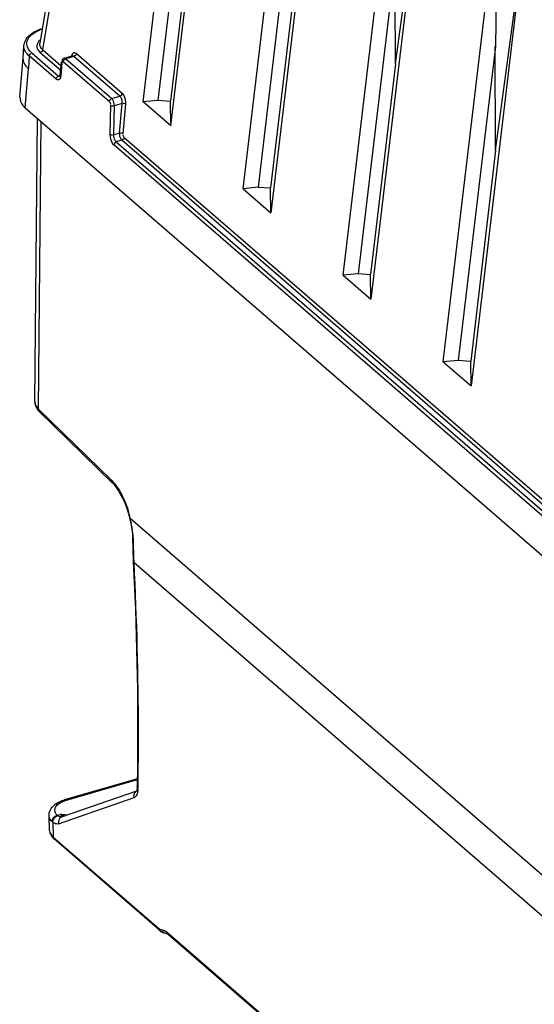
# Model space of a CAD drawing. Header units: inches. Extents: x 0 to 117, y 0 to 83.
# Tile 50 of 64: x 97.59 to 99.37, y 23.17 to 26.55. Entities that reach past the tile are written whole.
import ezdxf

# ---------------------------------------------------------------- set-up
doc = ezdxf.new("R2010")
doc.units = ezdxf.units.IN
doc.header["$LTSCALE"] = 6.431102
doc.header["$MEASUREMENT"] = 0
doc.layers.get('0').update_dxf_attribs({"linetype": 'CONTINUOUS'})

msp = doc.modelspace()

# ---------------------------------------------------------------- linework, layer by layer
at = {"color": 7, "linetype": 'CONTINUOUS'}
for p, q in [((97.9348, 28.0839), (97.6629, 26.4738)), ((97.6731, 26.451), (97.9448, 28.0596)), ((98.0184, 26.2716), (98.2038, 27.8353)), ((98.1138, 26.1889), (98.2992, 27.7526)), ((98.3632, 25.9729), (98.5487, 27.5366)), ((98.6441, 27.454), (98.4587, 25.8903)), ((98.1974, 27.3573), (98.0696, 26.2768)), ((98.7073, 25.6749), (98.8928, 27.2386)), ((98.9882, 27.156), (98.8028, 25.5923)), ((98.8875, 26.4025), (98.9892, 27.1653)), ((98.5423, 27.0586), (98.4145, 25.9782)), ((98.1985, 26.9992), (98.1126, 26.2746)), ((99.2388, 26.9492), (99.2309, 26.4622)), ((99.0518, 25.3766), (99.2372, 26.9403)), ((99.3327, 26.8576), (99.1473, 25.2939)), ((99.232, 26.1042), (99.3337, 26.867)), ((98.8864, 26.7606), (98.7586, 25.6802)), ((98.8875, 26.4025), (98.8861, 26.7609)), ((98.5434, 26.7005), (98.4575, 25.976)), ((97.606, 26.4227), (97.6086, 26.4657)), ((97.6352, 26.4404), (97.7274, 26.3605)), ((97.7349, 26.3802), (97.6647, 26.4411)), ((97.6731, 26.451), (97.7363, 26.3963)), ((99.2309, 26.4622), (99.1031, 25.3818)), ((99.232, 26.1042), (99.2306, 26.4625)), ((97.5947, 26.2883), (97.606, 26.4236)), ((97.6266, 26.4299), (97.6244, 26.3862)), ((97.7189, 26.35), (97.6266, 26.4299)), ((97.7336, 26.3646), (97.7373, 26.4085)), ((97.7386, 26.4057), (97.7349, 26.3618)), ((97.7396, 26.4117), (97.7403, 26.4105)), ((97.902, 26.2727), (97.7439, 26.4096)), ((97.7469, 26.422), (97.7745, 26.43)), ((97.7806, 26.4283), (97.7524, 26.4202)), ((97.7524, 26.4202), (97.9105, 26.2833)), ((97.7788, 26.4295), (97.7806, 26.4283)), ((97.9386, 26.2914), (97.7806, 26.4283)), ((97.789, 26.4382), (97.9471, 26.3013)), ((97.6131, 26.2509), (97.6244, 26.3862)), ((98.8875, 26.4025), (98.8015, 25.678)), ((97.7208, 26.3485), (97.7189, 26.35)), ((97.7274, 26.3605), (97.7342, 26.3625)), ((97.7292, 26.3593), (97.7274, 26.3605)), ((97.9105, 26.2833), (97.9386, 26.2914)), ((98.0696, 26.2768), (98.0184, 26.2716)), ((98.1138, 26.1889), (98.0184, 26.2716)), ((98.0693, 26.2771), (98.1126, 26.2746)), ((98.1138, 26.1889), (98.1126, 26.2746)), ((97.6131, 26.2509), (103.9119, 20.796)), ((97.9065, 26.2603), (97.9044, 26.1608)), ((97.9178, 26.159), (97.9199, 26.2585)), ((97.9455, 26.2659), (97.9199, 26.2585)), ((97.9455, 26.2659), (97.9367, 26.1644)), ((97.95, 26.162), (97.9589, 26.2635)), ((97.6459, 25.2398), (97.6548, 26.2148)), ((97.6586, 25.2142), (97.6676, 26.2037)), ((97.9178, 26.159), (97.9367, 26.1644)), ((97.9455, 26.1395), (97.9264, 26.134)), ((103.5948, 21.247), (97.9455, 26.1395)), ((97.954, 26.1494), (103.5963, 21.263)), ((103.579, 21.2207), (97.9179, 26.1234)), ((97.9264, 26.134), (103.5875, 21.2313)), ((99.232, 26.1042), (99.146, 25.3796)), ((98.4145, 25.9782), (98.3632, 25.9729)), ((98.3632, 25.9729), (98.4587, 25.8903)), ((98.4142, 25.9784), (98.4575, 25.976)), ((98.4587, 25.8903), (98.4575, 25.976)), ((98.7586, 25.6802), (98.7073, 25.6749)), ((98.7073, 25.6749), (98.8028, 25.5923)), ((98.7583, 25.6804), (98.8015, 25.678)), ((98.8028, 25.5923), (98.8015, 25.678)), ((99.1031, 25.3818), (99.0518, 25.3766)), ((99.0518, 25.3766), (99.1473, 25.2939)), ((99.1028, 25.3821), (99.146, 25.3796)), ((99.1473, 25.2939), (99.146, 25.3796)), ((97.6581, 25.2085), (97.6618, 25.2046)), ((97.9086, 24.9704), (97.6586, 25.2142)), ((97.9119, 24.9608), (97.6619, 25.2046)), ((97.9119, 24.9608), (97.9139, 24.9587)), ((97.9139, 24.9587), (97.9212, 24.9506)), ((97.9212, 24.9506), (97.9284, 24.9411)), ((97.9744, 24.8383), (103.7029, 19.8773)), ((97.9787, 24.8078), (97.9806, 24.795)), ((97.9826, 24.7707), (97.9837, 24.7355)), ((97.9837, 24.7355), (97.9849, 24.69)), ((97.9866, 24.7209), (97.9861, 24.7386)), ((97.9871, 24.7033), (97.9866, 24.7209)), ((97.9849, 24.69), (97.9849, 24.6899)), ((97.9875, 24.6856), (97.9871, 24.7033)), ((97.9875, 24.6856), (103.6921, 19.7453)), ((97.9988, 23.9413), (97.7483, 23.869)), ((97.9987, 23.9379), (97.7537, 23.8672)), ((97.7382, 23.8103), (97.9967, 23.9004)), ((97.9981, 23.9009), (97.9981, 23.9009)), ((98.0011, 23.9088), (98.0012, 23.9144)), ((97.7277, 23.7864), (97.9875, 23.877)), ((97.9902, 23.8783), (97.9875, 23.877)), ((97.6968, 23.7637), (97.6948, 23.8147)), ((97.7228, 23.8159), (97.7337, 23.819)), ((97.738, 23.8185), (97.7337, 23.819)), ((97.7501, 23.8171), (97.738, 23.8185)), ((97.7385, 23.8104), (97.7385, 23.8104)), ((97.7083, 23.7914), (97.7096, 23.7406)), ((97.7096, 23.7406), (98.0714, 23.4272)), ((98.0746, 23.4201), (97.7131, 23.7331)), ((98.0844, 23.4207), (98.0817, 23.4212)), ((98.0844, 23.4207), (98.0884, 23.4199)), ((98.0918, 23.4107), (98.0957, 23.41)), ((98.1034, 23.4112), (103.5368, 18.7057)), ((98.1041, 23.406), (98.1065, 23.404)), ((98.1047, 23.4053), (98.1059, 23.4035)), ((103.5399, 18.6986), (98.1065, 23.404))]:
    msp.add_line(p, q, dxfattribs=at)
for points in [[(97.7336, 26.3646), (97.7335, 26.3639), (97.7332, 26.3616), (97.7327, 26.3598), (97.7325, 26.3591)], [(97.6459, 25.24), (97.6464, 25.2332), (97.6478, 25.2268), (97.6503, 25.2204), (97.6538, 25.2143), (97.6581, 25.2085)], [(97.9284, 24.9411), (97.9356, 24.9302), (97.9425, 24.9182), (97.9491, 24.9052), (97.9553, 24.8912), (97.961, 24.8766), (97.966, 24.8614)], [(97.966, 24.8614), (97.9705, 24.8457), (97.9734, 24.834)], [(97.9734, 24.834), (97.9763, 24.8208), (97.9787, 24.8078)], [(97.9806, 24.795), (97.9819, 24.7827), (97.9826, 24.7707)], [(97.9849, 24.6899), (97.9883, 24.6165), (97.9921, 24.524), (97.9951, 24.4321), (97.9973, 24.3409), (97.9989, 24.2502), (97.9998, 24.1603), (97.9999, 24.0709), (97.9993, 23.9823), (97.9984, 23.9144)], [(97.9984, 23.9144), (97.9983, 23.9112), (97.9979, 23.9072), (97.9973, 23.9039), (97.9966, 23.9015), (97.9964, 23.9011)], [(97.7243, 23.8145), (97.7241, 23.8147), (97.724, 23.8148), (97.7238, 23.815), (97.7236, 23.8151), (97.7234, 23.8153), (97.7233, 23.8154), (97.7231, 23.8156), (97.723, 23.8157), (97.7228, 23.8159)], [(97.7079, 23.7916), (97.7076, 23.7919), (97.7073, 23.7921), (97.707, 23.7924), (97.7067, 23.7926), (97.7064, 23.7929), (97.7062, 23.7931), (97.7059, 23.7934), (97.7056, 23.7936), (97.7053, 23.7939)], [(98.0746, 23.4201), (98.0771, 23.418), (98.082, 23.4147)], [(98.082, 23.4147), (98.0869, 23.4122), (98.0918, 23.4107)], [(98.096, 23.41), (98.097, 23.4098), (98.0989, 23.4091)], [(98.0989, 23.4091), (98.1013, 23.4078), (98.1041, 23.406)]]:
    msp.add_lwpolyline(points, dxfattribs=at)
for centre, radius, start, end in [((97.6042, 24.7514), 0.3802, 13.222, 17.4114), ((97.5941, 24.7413), 0.3924, 13.061, 14.3155), ((97.6178, 24.7466), 0.3682, 9.1715, 13.0931), ((97.6579, 24.7529), 0.3275, 2.9004, 9.1978), ((97.679, 24.7543), 0.3064, 2.0134, 2.835), ((85.6694, 24.3706), 12.3221, 1.71098, 1.8344), ((97.9166, 23.9101), 0.0845, 355.3193, 359.0837), ((97.7843, 23.7612), 0.1103, 106.0766, 108.4661), ((97.7574, 23.7979), 0.0695, 124.3483, 130.2862), ((97.7357, 23.8203), 0.0103, 272.7847, 285.9685), ((97.7436, 23.7951), 0.0161, 109.3832, 116.997), ((97.6995, 23.4357), 0.3847, 81.6351, 82.4303), ((98.0982, 23.4581), 0.0409, 229.042, 231.7731), ((98.0641, 23.366), 0.0599, 49.0498, 51.78)]:
    msp.add_arc(centre, radius, start, end, dxfattribs=at)
for points, knots in [([(97.6086, 26.4655), (97.6089, 26.4709), (97.6152, 26.4946), (97.6374, 26.5101), (97.6542, 26.5179)], [0, 0, 0, 0, 0.224176, 1, 1, 1, 1]), ([(97.6352, 26.4404), (97.6321, 26.4431), (97.6222, 26.4529), (97.617, 26.4685), (97.619, 26.4783)], [0, 0, 0, 0, 0.289523, 1, 1, 1, 1]), ([(97.6648, 26.4852), (97.6628, 26.4834), (97.6561, 26.4769), (97.6522, 26.467), (97.653, 26.4604)], [0, 0, 0, 0, 0.289022, 1, 1, 1, 1]), ([(97.789, 26.4382), (97.7864, 26.4405), (97.7764, 26.4429), (97.773, 26.4334), (97.7719, 26.4292)], [0, 0, 0, 0, 0.44254, 1, 1, 1, 1]), ([(97.6244, 26.3862), (97.6214, 26.3889), (97.6117, 26.3987), (97.6054, 26.4129), (97.606, 26.4227)], [0, 0, 0, 0, 0.290848, 1, 1, 1, 1]), ([(97.7386, 26.4057), (97.7382, 26.4061), (97.7375, 26.407), (97.737, 26.408), (97.7369, 26.4085)], [0, 0, 0, 0, 0.516709, 1, 1, 1, 1]), ([(97.7386, 26.4057), (97.7387, 26.4073), (97.7387, 26.4122), (97.7423, 26.4094), (97.7428, 26.4083)], [0, 0, 0, 0, 0.577131, 1, 1, 1, 1]), ([(97.7524, 26.4202), (97.7516, 26.4209), (97.7499, 26.4221), (97.7478, 26.4223), (97.7469, 26.422)], [0, 0, 0, 0, 0.555361, 1, 1, 1, 1]), ([(97.7746, 26.43), (97.7752, 26.4302), (97.7767, 26.4303), (97.7781, 26.4298), (97.7788, 26.4295)], [0, 0, 0, 0, 0.484601, 1, 1, 1, 1]), ([(97.7349, 26.3618), (97.7345, 26.3572), (97.7336, 26.3476), (97.7235, 26.3469), (97.7208, 26.3485)], [0, 0, 0, 0, 0.594825, 1, 1, 1, 1]), ([(97.7331, 26.3587), (97.7325, 26.3585), (97.7311, 26.3585), (97.7298, 26.3589), (97.7292, 26.3593)], [0, 0, 0, 0, 0.473531, 1, 1, 1, 1]), ([(97.7335, 26.3646), (97.7338, 26.3643), (97.7346, 26.3638), (97.7356, 26.3635), (97.7362, 26.3633)], [0, 0, 0, 0, 0.389075, 1, 1, 1, 1]), ([(97.5947, 26.2883), (97.5939, 26.2782), (97.6, 26.2635), (97.61, 26.2536), (97.6131, 26.2509)], [0, 0, 0, 0, 0.712662, 1, 1, 1, 1]), ([(97.9199, 26.2585), (97.9199, 26.2656), (97.9174, 26.2748), (97.912, 26.282), (97.9105, 26.2833)], [0, 0, 0, 0, 0.788876, 1, 1, 1, 1]), ([(97.9386, 26.2914), (97.9401, 26.2902), (97.9453, 26.2826), (97.9465, 26.2729), (97.9455, 26.2659)], [0, 0, 0, 0, 0.209096, 1, 1, 1, 1]), ([(97.9589, 26.2635), (97.9598, 26.274), (97.9573, 26.2884), (97.9492, 26.2995), (97.9471, 26.3013)], [0, 0, 0, 0, 0.789611, 1, 1, 1, 1]), ([(97.9044, 26.1608), (97.9042, 26.1502), (97.9076, 26.1362), (97.9157, 26.1253), (97.9179, 26.1234)], [0, 0, 0, 0, 0.788986, 1, 1, 1, 1]), ([(97.9264, 26.134), (97.925, 26.1352), (97.9195, 26.1425), (97.9175, 26.1519), (97.9178, 26.159)], [0, 0, 0, 0, 0.210189, 1, 1, 1, 1]), ([(97.9367, 26.1644), (97.9364, 26.1574), (97.9386, 26.148), (97.9441, 26.1407), (97.9455, 26.1395)], [0, 0, 0, 0, 0.789319, 1, 1, 1, 1]), ([(97.9723, 24.8383), (97.9724, 24.8381), (97.9733, 24.8382), (97.9739, 24.8382), (97.9744, 24.8383)], [0, 0, 0, 0, 0.25932, 1, 1, 1, 1]), ([(97.9852, 24.7651), (97.9845, 24.7657), (97.9832, 24.7669), (97.9826, 24.7686), (97.9826, 24.7694)], [0, 0, 0, 0, 0.543478, 1, 1, 1, 1]), ([(97.9849, 24.6899), (97.985, 24.6891), (97.9856, 24.6874), (97.9868, 24.6862), (97.9876, 24.6856)], [0, 0, 0, 0, 0.458445, 1, 1, 1, 1]), ([(98.0012, 23.9144), (98.0022, 23.9772), (98.0041, 24.2343), (97.9972, 24.4915), (97.9876, 24.6856)], [0, 0, 0, 0, 0.244281, 1, 1, 1, 1]), ([(98.0011, 23.9088), (98.0002, 23.9096), (97.9989, 23.9113), (97.9984, 23.9135), (97.9984, 23.9144)], [0, 0, 0, 0, 0.54622, 1, 1, 1, 1]), ([(97.7144, 23.8349), (97.7147, 23.838), (97.7203, 23.8538), (97.7371, 23.8617), (97.7493, 23.8658)], [0, 0, 0, 0, 0.196323, 1, 1, 1, 1]), ([(97.7483, 23.869), (97.7492, 23.8692), (97.7512, 23.869), (97.7529, 23.8679), (97.7537, 23.8672)], [0, 0, 0, 0, 0.442114, 1, 1, 1, 1]), ([(97.7277, 23.7864), (97.7232, 23.7848), (97.7155, 23.7864), (97.7099, 23.7902), (97.7083, 23.7914)], [0, 0, 0, 0, 0.698667, 1, 1, 1, 1]), ([(97.7075, 23.7386), (97.7084, 23.7376), (97.7102, 23.7357), (97.7121, 23.734), (97.7131, 23.7331)], [0, 0, 0, 0, 0.494893, 1, 1, 1, 1]), ([(97.7099, 23.7403), (97.71, 23.7389), (97.7104, 23.7362), (97.7116, 23.7336), (97.7125, 23.7326)], [0, 0, 0, 0, 0.510595, 1, 1, 1, 1]), ([(98.074, 23.4196), (98.0735, 23.4202), (98.0731, 23.4226), (98.0742, 23.4245), (98.0749, 23.4256)], [0, 0, 0, 0, 0.385015, 1, 1, 1, 1]), ([(98.0888, 23.4121), (98.0896, 23.4113), (98.0916, 23.4099), (98.094, 23.4107), (98.0949, 23.4114)], [0, 0, 0, 0, 0.50073, 1, 1, 1, 1]), ([(98.1034, 23.4112), (98.1034, 23.4102), (98.1037, 23.4082), (98.1043, 23.4062), (98.1047, 23.4053)], [0, 0, 0, 0, 0.493307, 1, 1, 1, 1])]:
    msp.add_open_spline(points, degree=3, knots=knots, dxfattribs=at)
for points in [[(97.6292, 26.4971), (97.633, 26.5014), (97.6375, 26.5052), (97.6422, 26.5085)], [(97.6422, 26.5085), (97.6511, 26.5146), (97.661, 26.5191), (97.6711, 26.5227)], [(97.6542, 26.5179), (97.6598, 26.5205), (97.6655, 26.5228), (97.6714, 26.5247)], [(97.619, 26.4783), (97.6205, 26.4852), (97.6244, 26.4918), (97.6292, 26.4971)], [(97.6731, 26.451), (97.6668, 26.4563), (97.6615, 26.4654), (97.6629, 26.4735)], [(97.6093, 26.4565), (97.6087, 26.4595), (97.6084, 26.4625), (97.6086, 26.4655)], [(97.6202, 26.4361), (97.6151, 26.4419), (97.6109, 26.449), (97.6093, 26.4565)], [(97.6266, 26.4299), (97.6268, 26.4334), (97.6304, 26.4394), (97.6335, 26.4378)], [(97.653, 26.4604), (97.6539, 26.4529), (97.659, 26.446), (97.6647, 26.4411)], [(97.6731, 26.451), (97.6727, 26.4477), (97.6693, 26.4421), (97.6663, 26.4436)], [(97.6266, 26.4299), (97.6244, 26.4318), (97.6222, 26.4339), (97.6202, 26.4361)], [(97.7469, 26.422), (97.7428, 26.4209), (97.7377, 26.4155), (97.7396, 26.4117)], [(97.7439, 26.4096), (97.7441, 26.4131), (97.7477, 26.4192), (97.7508, 26.4176)], [(97.789, 26.4382), (97.7886, 26.4349), (97.7852, 26.4293), (97.7822, 26.4308)], [(97.7189, 26.35), (97.7191, 26.3534), (97.7226, 26.3594), (97.7257, 26.3578)], [(97.902, 26.2727), (97.9022, 26.2762), (97.9057, 26.2822), (97.9088, 26.2806)], [(97.902, 26.2727), (97.9046, 26.2705), (97.9072, 26.2659), (97.9052, 26.2632)], [(97.9386, 26.2914), (97.9419, 26.2923), (97.9469, 26.2966), (97.9449, 26.2994)], [(97.9065, 26.2603), (97.9093, 26.2581), (97.9146, 26.2565), (97.917, 26.2591)], [(97.9589, 26.2635), (97.9561, 26.2656), (97.9511, 26.2675), (97.9486, 26.2651)], [(97.9044, 26.1608), (97.9071, 26.1587), (97.9123, 26.157), (97.9147, 26.1596)], [(97.9367, 26.1644), (97.9401, 26.165), (97.9479, 26.1657), (97.9468, 26.1624)], [(97.954, 26.1494), (97.9536, 26.1461), (97.9501, 26.1405), (97.9471, 26.142)], [(97.954, 26.1494), (97.9515, 26.1515), (97.9492, 26.1563), (97.9513, 26.1589)], [(97.9264, 26.134), (97.9231, 26.133), (97.9178, 26.1283), (97.9201, 26.1257)], [(97.6459, 25.2398), (97.6458, 25.2303), (97.6516, 25.2207), (97.6586, 25.2142)], [(97.6586, 25.2142), (97.6583, 25.2108), (97.6594, 25.207), (97.6618, 25.2046)], [(97.9119, 24.9608), (97.9094, 24.9632), (97.9083, 24.967), (97.9086, 24.9704)], [(97.9086, 24.9704), (97.9134, 24.9656), (97.9179, 24.9605), (97.9221, 24.9551)], [(97.9221, 24.9551), (97.9293, 24.946), (97.9356, 24.9361), (97.9412, 24.926)], [(97.9412, 24.926), (97.9519, 24.9068), (97.9604, 24.8862), (97.967, 24.8651)], [(97.9875, 23.877), (97.9849, 23.8853), (97.9899, 23.898), (97.9981, 23.9009)], [(98.0008, 23.9032), (98.0004, 23.8985), (97.9996, 23.8938), (97.998, 23.8894)], [(97.7182, 23.8553), (97.7273, 23.8615), (97.7377, 23.8659), (97.7483, 23.869)], [(97.998, 23.8894), (97.9965, 23.8851), (97.994, 23.8807), (97.9902, 23.8783)], [(97.6948, 23.8146), (97.6942, 23.8281), (97.7022, 23.8422), (97.7124, 23.8509)], [(97.7228, 23.8159), (97.7178, 23.8207), (97.7139, 23.828), (97.7144, 23.8349)], [(97.7053, 23.7939), (97.6997, 23.7993), (97.6951, 23.8069), (97.6948, 23.8147)], [(97.7053, 23.7943), (97.7053, 23.8036), (97.7138, 23.8136), (97.7228, 23.8159)], [(97.7079, 23.7916), (97.7074, 23.801), (97.7153, 23.8119), (97.7243, 23.8145)], [(97.7361, 23.81), (97.7319, 23.8098), (97.7277, 23.812), (97.7243, 23.8145)], [(97.7363, 23.8095), (97.7289, 23.8057), (97.7256, 23.7943), (97.7277, 23.7864)], [(97.7337, 23.819), (97.7376, 23.816), (97.7424, 23.8134), (97.7473, 23.8135)], [(97.7337, 23.819), (97.7389, 23.8169), (97.7444, 23.8153), (97.7499, 23.8144)], [(97.6968, 23.7637), (97.6972, 23.7546), (97.7015, 23.7454), (97.7075, 23.7386)], [(97.6968, 23.7637), (97.6972, 23.7548), (97.7031, 23.7461), (97.7099, 23.7403)], [(98.0817, 23.4212), (98.0785, 23.4221), (98.0756, 23.4239), (98.073, 23.426)], [(98.0844, 23.4207), (98.0851, 23.4176), (98.0865, 23.4144), (98.0888, 23.4121)], [(98.0884, 23.4199), (98.0931, 23.4186), (98.0974, 23.416), (98.1012, 23.413)]]:
    msp.add_open_spline(points, degree=3, dxfattribs=at)

doc.saveas('drawing.dxf')
